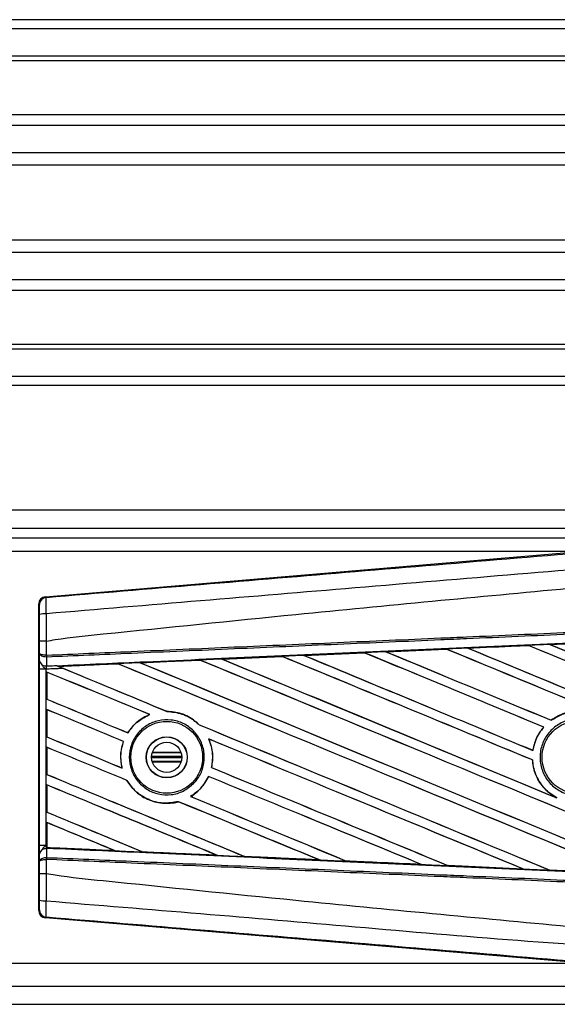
# Model space of a CAD drawing. Header units: millimetres. Extents: x 0 to 465, y 0 to 320.
# Tile 65 of 66: x 447 to 456, y 283 to 299. Entities that reach past the tile are written whole.
import ezdxf

# ---------------------------------------------------------------- set-up
doc = ezdxf.new("R2010")
doc.units = ezdxf.units.MM

msp = doc.modelspace()

# ---------------------------------------------------------------- linework, layer by layer
at = {"color": 7, "linetype": 'Continuous', "lineweight": 25}
for p, q in [((460.965, 298.9814), (178.0359, 298.9814)), ((460.965, 298.8325), (178.0359, 298.8325)), ((460.965, 298.3857), (178.0359, 298.3857)), ((460.965, 298.3098), (178.0359, 298.3098)), ((460.965, 297.4327), (403.4378, 297.4327)), ((460.965, 297.2599), (403.6093, 297.2599)), ((460.965, 296.8149), (403.8676, 296.8149)), ((460.965, 296.6137), (403.9259, 296.6137)), ((460.965, 295.3927), (403.9591, 295.3927)), ((460.965, 295.1915), (403.9591, 295.1915)), ((460.965, 294.7464), (403.9591, 294.7464)), ((460.965, 294.5737), (403.9591, 294.5737)), ((460.965, 293.6966), (403.9591, 293.6966)), ((460.965, 293.6206), (403.9591, 293.6206)), ((460.965, 293.1739), (403.9591, 293.1739)), ((460.965, 293.025), (403.9591, 293.025)), ((460.965, 290.9957), (403.9591, 290.9957)), ((456.87, 290.6979), (403.9591, 290.6979)), ((403.9591, 290.549), (456.721, 290.549)), ((456.401, 290.3256), (433.4166, 290.3256)), ((447.6728, 289.5897), (456.5056, 290.3345)), ((447.5754, 289.4603), (447.5637, 289.471)), ((447.5637, 284.4793), (447.5637, 289.471)), ((447.6728, 289.5897), (447.6845, 289.579)), ((447.5771, 288.6682), (447.5771, 288.8667)), ((447.684, 288.8669), (447.6841, 288.8669)), ((447.6841, 288.8669), (447.6841, 288.6374)), ((455.8817, 288.8125), (456.8709, 288.8562)), ((455.8821, 288.8124), (455.8817, 288.8125)), ((455.8863, 288.8113), (455.8821, 288.8124)), ((447.576, 288.5468), (447.5771, 288.6682)), ((451.8802, 288.6345), (452.8604, 288.6783)), ((452.8604, 288.6783), (452.8614, 288.6778)), ((452.8614, 288.6778), (452.8626, 288.6767)), ((453.2134, 288.694), (454.1971, 288.7378)), ((453.2145, 288.6936), (453.2134, 288.694)), ((454.1977, 288.7375), (453.2145, 288.6936)), ((453.2185, 288.6926), (453.2145, 288.6936)), ((454.1971, 288.7378), (454.1977, 288.7375)), ((454.1977, 288.7375), (454.1989, 288.7363)), ((454.5479, 288.7531), (454.5472, 288.7533)), ((455.5343, 288.7969), (454.5479, 288.7531)), ((454.552, 288.752), (454.5479, 288.7531)), ((455.534, 288.7971), (455.5343, 288.7969)), ((455.5343, 288.7969), (455.5355, 288.7957)), ((447.6915, 288.6058), (447.684, 288.6059)), ((447.6841, 288.6374), (447.6888, 288.6374)), ((447.6915, 288.6058), (447.6903, 288.4624)), ((448.8539, 288.4974), (447.8891, 288.4536)), ((448.8539, 288.4974), (448.855, 288.4963)), ((449.2229, 288.513), (449.2192, 288.5139)), ((450.1895, 288.5577), (450.1906, 288.5567)), ((450.5477, 288.5749), (451.5238, 288.6186)), ((450.554, 288.573), (450.5501, 288.574)), ((451.5238, 288.6186), (451.5253, 288.6179)), ((451.5253, 288.6179), (451.5265, 288.6168)), ((451.8819, 288.6339), (451.8802, 288.6345)), ((451.8858, 288.6329), (451.8819, 288.6339)), ((447.5755, 285.5413), (447.5755, 288.4091)), ((447.6826, 288.4091), (447.5755, 288.4091)), ((447.6826, 288.4091), (447.6826, 285.5413)), ((447.6968, 288.3632), (447.6968, 287.9208)), ((447.6974, 288.3623), (447.6968, 288.3632)), ((447.6974, 287.9213), (447.6974, 288.3623)), ((447.8503, 288.4693), (447.86, 288.4654)), ((447.8927, 288.4527), (447.8891, 288.4536)), ((447.6968, 287.9208), (447.6974, 287.9213)), ((447.6968, 287.7507), (447.6968, 287.3084)), ((447.6974, 287.7498), (447.6968, 287.7507)), ((447.6974, 287.3088), (447.6974, 287.7498)), ((449.6494, 287.7228), (449.648, 287.7241)), ((449.3698, 287.671), (449.3724, 287.6706)), ((455.905, 287.5779), (455.9042, 287.5789)), ((449.0143, 287.3739), (449.0134, 287.375)), ((450.1761, 287.5049), (450.1742, 287.505)), ((455.7837, 287.4681), (455.7854, 287.4681)), ((447.6968, 287.3084), (447.6974, 287.3088)), ((448.9441, 287.2345), (448.9455, 287.2346)), ((450.332, 287.2739), (450.3341, 287.2724)), ((447.6968, 287.1383), (447.6968, 286.6959)), ((447.6974, 287.1373), (447.6968, 287.1383)), ((447.6974, 286.6963), (447.6974, 287.1373)), ((449.8833, 287.0453), (449.4123, 287.0453)), ((449.8799, 287.0558), (449.4157, 287.0558)), ((455.6087, 287.0882), (455.6076, 287.0894)), ((449.8933, 286.9857), (449.4023, 286.9857)), ((449.8933, 286.9646), (449.4023, 286.9646)), ((449.8833, 286.9051), (449.4123, 286.9051)), ((449.8799, 286.8946), (449.4157, 286.8946)), ((455.6001, 286.9316), (455.6014, 286.9317)), ((448.9197, 286.8007), (448.918, 286.8021)), ((450.377, 286.809), (450.3756, 286.8089)), ((447.6968, 286.6959), (447.6974, 286.6963)), ((448.9989, 286.5994), (449.0003, 286.5995)), ((450.3264, 286.6638), (450.3273, 286.6627)), ((447.6968, 286.5258), (447.6968, 286.0834)), ((447.6974, 286.5248), (447.6968, 286.5258)), ((447.6974, 286.0838), (447.6974, 286.5248)), ((449.8391, 286.2528), (449.8401, 286.2517)), ((450.0386, 286.337), (450.0364, 286.3372)), ((455.9957, 286.3153), (455.9795, 286.3227)), ((447.6968, 286.0834), (447.6974, 286.0838)), ((447.6968, 285.9133), (447.6968, 285.5407)), ((447.6974, 285.9123), (447.6968, 285.9133)), ((447.6974, 285.5066), (447.6974, 285.9123)), ((447.6826, 285.5413), (447.5755, 285.5413)), ((447.6826, 285.5413), (447.6968, 285.5407)), ((447.6903, 285.488), (447.6915, 285.3446)), ((447.6966, 285.4877), (447.6903, 285.488)), ((447.6966, 285.4924), (447.6966, 285.4877)), ((447.6968, 285.5407), (447.6968, 285.5031)), ((447.6968, 285.5031), (447.6969, 285.5055)), ((447.6974, 285.5066), (447.6969, 285.5055)), ((447.6969, 285.5055), (448.8049, 285.4552)), ((448.8049, 285.4552), (448.8003, 285.4565)), ((447.5771, 285.2821), (447.576, 285.4035)), ((447.5771, 285.0837), (447.5771, 285.2821)), ((447.6915, 285.3446), (447.684, 285.3444)), ((447.6841, 285.3129), (447.6841, 285.0834)), ((447.6888, 285.3129), (447.6841, 285.3129)), ((449.2585, 285.4358), (449.2599, 285.4346)), ((450.4684, 285.38), (450.4636, 285.3814)), ((450.9144, 285.3611), (450.9158, 285.3599)), ((452.1304, 285.3053), (452.1254, 285.3067)), ((452.1304, 285.3053), (452.1322, 285.3046)), ((452.5698, 285.2868), (452.5713, 285.2855)), ((452.5725, 285.2849), (452.5713, 285.2855)), ((452.5713, 285.2855), (453.7906, 285.231)), ((453.7906, 285.231), (453.7856, 285.2325)), ((453.7906, 285.231), (453.7917, 285.2306)), ((454.2247, 285.2129), (454.2262, 285.2116)), ((454.2269, 285.2113), (454.2262, 285.2116)), ((455.4499, 285.157), (454.2269, 285.2113)), ((455.4493, 285.1572), (455.4442, 285.1587)), ((455.4493, 285.1572), (455.4499, 285.157)), ((455.8792, 285.1394), (455.8807, 285.1381)), ((455.881, 285.1379), (455.8807, 285.1381)), ((457.1067, 285.0837), (455.881, 285.1379)), ((447.6841, 285.0834), (447.684, 285.0834)), ((447.5637, 284.4793), (447.5754, 284.49)), ((447.6845, 284.3713), (447.6728, 284.3606)), ((456.5056, 283.6159), (447.6728, 284.3606)), ((433.4166, 283.6247), (456.401, 283.6247)), ((418.6655, 283.2524), (456.87, 283.2524)), ((418.5787, 282.9546), (460.965, 282.9546))]:
    msp.add_line(p, q, dxfattribs=at)
for centre, radius in [((449.6478, 286.9752), 0.5846), ((456.3488, 286.9752), 0.5922), ((449.6478, 286.9752), 0.335), ((449.6478, 286.9752), 0.3311), ((449.6478, 286.9752), 0.2457)]:
    msp.add_circle(centre, radius, dxfattribs=at)
for centre, radius, start, end in [((447.6945, 289.4603), 0.1191, 94.82433, 179.99539), ((447.6593, 289.0357), 0.2769, 85.09319, 107.31758), ((447.6796, 288.5674), 0.1056, 191.25385, 275.81306), ((448.0137, 288.6205), 0.33, 177.05597, 182.52778), ((448.0213, 288.6499), 0.3327, 182.14324, 187.61854), ((447.6796, 285.3829), 0.1056, 84.18694, 168.74615), ((448.0137, 285.3299), 0.33, 177.47222, 182.94403), ((448.0213, 285.3005), 0.3327, 172.38146, 177.85676), ((447.6593, 284.9147), 0.2769, 252.68242, 274.90681), ((447.6945, 284.4901), 0.1191, 180.00461, 265.17567)]:
    msp.add_arc(centre, radius, start, end, dxfattribs=at)
for centre, major_axis, ratio, start_param, end_param in [((447.6829, 289.471), (-0.0877, 0.0806), 0.9999298, 5.5398822, 7.0264884), ((460.6539, 288.0415), (127.7342, -52.9133), 0.0080625, 4.6783598, 4.7087439), ((460.6539, 286.7906), (127.6605, 5.5755), 0.0174384, 1.5996611, 1.6073895), ((460.6539, 288.0415), (127.6598, -52.8824), 0.0080625, 4.678374, 4.70873), ((460.6539, 286.7906), (127.6605, 5.5755), 0.0174384, 1.6311045, 1.6387719), ((460.6539, 284.2458), (127.7342, -52.9133), 0.0080625, 1.6122595, 1.6351872), ((460.6539, 284.2458), (127.6598, -52.8824), 0.0080625, 1.6122952, 1.635206), ((460.6539, 286.8165), (127.7342, -52.9133), 0.0080625, 4.657446, 4.6785423), ((460.6539, 286.7906), (127.6605, 5.5755), 0.0174384, 1.6206202, 1.6283115), ((460.6539, 286.8165), (127.6598, -52.8824), 0.0080625, 4.657452, 4.6785144), ((460.6539, 284.8582), (127.7342, -52.9133), 0.0080625, 1.5741362, 1.6247061), ((460.6539, 284.8582), (127.6598, -52.8824), 0.0080625, 1.5741362, 1.6247216), ((460.6539, 287.429), (127.7342, -52.9133), 0.0080625, 4.6679028, 4.7087439), ((460.6539, 286.7906), (127.6605, 5.5755), 0.0174384, 1.6101394, 1.6178511), ((460.6539, 287.429), (127.6598, -52.8824), 0.0080625, 4.6679124, 4.70873), ((460.6539, 285.4707), (127.7342, -52.9133), 0.0080625, 1.5811211, 1.6142297), ((460.6539, 285.4707), (127.6598, -52.8824), 0.0080625, 1.5811349, 1.6142408), ((460.6539, 286.7906), (127.6605, 5.5755), 0.0174384, 1.6625911, 1.6701642), ((460.6539, 282.4083), (127.7342, -52.9133), 0.0080625, 1.6019097, 1.6666749), ((460.6539, 282.4083), (127.6598, -52.8824), 0.0080625, 1.6019696, 1.6666926), ((460.6539, 284.9791), (127.7342, -52.9133), 0.0080625, 4.6260612, 4.6913082), ((460.6539, 286.7906), (127.6605, 5.5755), 0.0174384, 1.6520889, 1.6596971), ((460.6539, 284.9791), (127.6598, -52.8824), 0.0080625, 4.6260664, 4.6912803), ((460.6539, 283.0208), (127.7342, -52.9133), 0.0080625, 1.5889473, 1.6561698), ((460.6539, 283.0208), (127.6598, -52.8824), 0.0080625, 1.5889989, 1.6561903), ((460.6539, 285.5916), (127.7342, -52.9133), 0.0080625, 4.6365269, 4.6792527), ((460.6539, 286.7906), (127.6605, 5.5755), 0.0174384, 1.6415937, 1.6492334), ((460.6539, 285.5916), (127.6598, -52.8824), 0.0080625, 4.6365302, 4.6791045), ((460.6539, 283.6333), (127.7342, -52.9133), 0.0080625, 1.6137014, 1.6456745), ((460.6539, 283.6333), (127.6598, -52.8824), 0.0080625, 1.6137346, 1.6456952), ((460.6539, 286.2041), (127.7342, -52.9133), 0.0080625, 4.6469879, 4.676221), ((460.6539, 286.2041), (127.6598, -52.8824), 0.0080625, 4.6469916, 4.676189), ((460.6539, 281.7958), (127.7342, -52.9133), 0.0080625, 1.662571, 1.675749), ((460.6539, 281.7958), (127.6598, -52.8824), 0.0080625, 1.6626432, 1.6758033), ((460.6539, 284.3666), (127.7342, -52.9133), 0.0080625, 4.6155889, 4.6162365), ((460.6539, 284.3666), (127.6598, -52.8824), 0.0080625, 4.6155994, 4.6294087), ((460.6539, 284.3666), (127.7342, -52.9133), 0.0080625, 4.6162365, 4.6294706), ((460.6539, 283.7541), (127.7342, -52.9133), 0.0080625, 4.614116, 4.6244786), ((460.6539, 283.7541), (127.6598, -52.8824), 0.0080625, 4.6140616, 4.6244184), ((460.6539, 281.1834), (127.7342, -52.9133), 0.0080625, 1.6659268, 1.675749), ((460.6539, 281.1834), (127.6598, -52.8824), 0.0080625, 1.6659917, 1.6758033), ((460.6539, 284.3666), (127.7342, -52.9133), 0.0080625, 4.6335933, 4.6783545), ((460.6539, 284.3666), (127.6598, -52.8824), 0.0080625, 4.6335606, 4.6783179), ((460.6539, 283.1417), (127.7342, -52.9133), 0.0080625, 4.614116, 4.6237352), ((460.6539, 283.1417), (127.6598, -52.8824), 0.0080625, 4.6140616, 4.6236682), ((460.6539, 281.7958), (127.7342, -52.9133), 0.0080625, 1.6148882, 1.6550317), ((460.6539, 281.7958), (127.6598, -52.8824), 0.0080625, 1.6149572, 1.6550624), ((460.6539, 280.5709), (127.7342, -52.9133), 0.0080625, 1.6654961, 1.675749), ((460.6539, 280.5709), (127.6598, -52.8824), 0.0080625, 1.665561, 1.6758033), ((460.6539, 283.7541), (127.7342, -52.9133), 0.0080625, 4.6351756, 4.6653921), ((460.6539, 283.7541), (127.6598, -52.8824), 0.0080625, 4.6351392, 4.6653454), ((460.6539, 282.5292), (127.7342, -52.9133), 0.0080625, 4.614116, 4.6394359), ((460.6539, 282.5292), (127.6598, -52.8824), 0.0080625, 4.6140616, 4.6393619), ((460.6539, 281.1834), (127.7342, -52.9133), 0.0080625, 1.6278844, 1.655076), ((460.6539, 281.1834), (127.6598, -52.8824), 0.0080625, 1.627964, 1.6551159), ((460.6539, 279.9584), (127.7342, -52.9133), 0.0080625, 1.6539356, 1.675749), ((460.6539, 279.9584), (127.6598, -52.8824), 0.0080625, 1.6540446, 1.6758033), ((460.6539, 280.5709), (127.7342, -52.9133), 0.0080625, 1.6408998, 1.6589038), ((460.6539, 280.5709), (127.6598, -52.8824), 0.0080625, 1.6409924, 1.6589459), ((460.6539, 283.1417), (127.7342, -52.9133), 0.0080625, 4.6325112, 4.6524197), ((460.6539, 283.1417), (127.6598, -52.8824), 0.0080625, 4.6324797, 4.6523609), ((460.6539, 281.9167), (127.7342, -52.9133), 0.0080625, 4.614116, 4.6264399), ((460.6539, 281.9167), (127.6598, -52.8824), 0.0080625, 4.6140616, 4.6263463), ((460.6539, 279.3459), (127.7342, -52.9133), 0.0080625, 1.6669927, 1.675749), ((460.6539, 279.3459), (127.6598, -52.8824), 0.0080625, 1.6671231, 1.6758033), ((460.6539, 287.1598), (127.6605, -5.5755), 0.0174384, 4.6114834, 4.6201637), ((460.6539, 287.1598), (127.6605, -5.5755), 0.0174384, 4.6237681, 4.6332421), ((460.6539, 287.1598), (127.6605, -5.5755), 0.0174384, 4.6367837, 4.6462943), ((460.6539, 287.1598), (127.6605, -5.5755), 0.0174384, 4.6497827, 4.6593227), ((460.6539, 287.1598), (127.6605, -5.5755), 0.0174384, 4.6627672, 4.6723296), ((460.6539, 287.1598), (127.6605, -5.5755), 0.0174384, 4.6757396, 4.6853172), ((447.6829, 284.4794), (-0.0877, -0.0806), 0.9999298, 5.5398822, 7.0264884)]:
    msp.add_ellipse(centre, major_axis=major_axis, ratio=ratio, start_param=start_param, end_param=end_param, dxfattribs=at)
for points, knots in [([(447.6845, 289.579), (449.3595, 289.7189), (451.9111, 289.932), (455.3494, 290.2204), (457.9889, 290.4422), (459.7494, 290.5906), (460.6295, 290.6647)], [0, 0, 0, 0, 0.3890527, 0.5926729, 0.7963808, 1, 1, 1, 1]), ([(460.6518, 290.3993), (460.6518, 290.3993), (459.7697, 290.3254), (458.0053, 290.1761), (455.3597, 289.9541), (451.9155, 289.6651), (449.3599, 289.4516), (447.683, 289.3116)], [0, 0, 0, 0, 0.0000007, 0.2037107, 0.4074721, 0.6112331, 1, 1, 1, 1]), ([(447.6841, 288.8669), (447.7342, 288.875), (448.0429, 288.9245), (449.3974, 289.0624), (452.1803, 289.3498), (456.1955, 289.7279), (459.1672, 290.0028), (460.6539, 290.1403)], [0, 0, 0, 0, 0.01170126, 0.07220884, 0.31419353, 0.65688711, 1, 1, 1, 1]), ([(447.5769, 289.3001), (447.5769, 289.3067), (447.5769, 289.3331), (447.5767, 289.3772), (447.5764, 289.4227), (447.5759, 289.4539), (447.5755, 289.4582), (447.5754, 289.4603)], [0, 0, 0, 0, 0.077747, 0.3068364, 0.5369565, 0.7685092, 1, 1, 1, 1]), ([(447.6845, 289.579), (447.6834, 289.5753), (447.6813, 289.568), (447.6799, 289.5158), (447.6801, 289.4399), (447.6815, 289.3665), (447.6827, 289.3227), (447.683, 289.3116)], [0, 0, 0, 0, 0.2310896, 0.4626691, 0.6930315, 0.9222733, 1, 1, 1, 1]), ([(447.5771, 288.8667), (447.5771, 288.9048), (447.5771, 289.0495), (447.577, 289.1938), (447.5769, 289.3001)], [0, 0, 0, 0, 0.2634259, 1, 1, 1, 1]), ([(447.683, 289.3116), (447.6833, 289.2026), (447.6837, 289.0546), (447.684, 288.9061), (447.684, 288.8669)], [0, 0, 0, 0, 0.7361158, 1, 1, 1, 1]), ([(447.6888, 288.6374), (448.1489, 288.6575), (449.167, 288.7019), (450.746, 288.7707), (452.4252, 288.844), (453.6859, 288.8989), (454.9468, 288.9539), (456.2076, 289.0089), (458.2497, 289.0979), (459.7319, 289.1626), (460.6531, 289.2027)], [0, 0, 0, 0, 0.1067875, 0.2363437, 0.3660006, 0.49568, 0.5280684, 0.6576246, 0.7871807, 1, 1, 1, 1]), ([(460.6545, 289.1711), (459.7333, 289.131), (458.2514, 289.0663), (456.2094, 288.9773), (454.9487, 288.9223), (453.688, 288.8673), (452.4274, 288.8123), (450.7483, 288.7391), (449.1696, 288.6702), (448.1515, 288.6258), (447.6915, 288.6058)], [0, 0, 0, 0, 0.2128192, 0.3423754, 0.4719315, 0.5043199, 0.6339993, 0.7636563, 0.8932125, 1, 1, 1, 1]), ([(447.86, 288.4654), (448.3419, 288.4873), (449.4797, 288.5389), (450.9478, 288.6051), (452.5914, 288.6789), (454.2364, 288.7524), (456.212, 288.8401), (458.1887, 288.9274), (459.6717, 288.9924), (460.4956, 289.0284), (460.6604, 289.0356)], [0, 0, 0, 0, 0.1133009, 0.26751, 0.3446127, 0.4988218, 0.6530308, 0.8072398, 0.9614489, 1, 1, 1, 1]), ([(447.684, 288.8669), (447.6709, 288.8669), (447.6445, 288.8669), (447.6111, 288.8669), (447.5872, 288.8668), (447.578, 288.8667), (447.5773, 288.8667), (447.5771, 288.8667)], [0, 0, 0, 0, 0.2310628, 0.4621255, 0.6931886, 0.9283933, 1, 1, 1, 1]), ([(455.8817, 288.8125), (455.8595, 288.8115), (455.7435, 288.8064), (455.6276, 288.8012), (455.534, 288.7971)], [0, 0, 0, 0, 0.1920833, 1, 1, 1, 1]), ([(456.8711, 288.8561), (456.652, 288.8464), (456.3223, 288.8319), (455.9927, 288.8173), (455.8821, 288.8124)], [0, 0, 0, 0, 0.66456918, 1, 1, 1, 1]), ([(447.6841, 288.6374), (447.6716, 288.6381), (447.6466, 288.6394), (447.6145, 288.6452), (447.5902, 288.6531), (447.5791, 288.6612), (447.5772, 288.6664), (447.5771, 288.6681), (447.5771, 288.6682)], [0, 0, 0, 0, 0.2164201, 0.4299321, 0.6491465, 0.8823001, 0.9946844, 1, 1, 1, 1]), ([(447.684, 288.6059), (447.6714, 288.6073), (447.6465, 288.61), (447.6144, 288.6216), (447.5902, 288.6377), (447.5791, 288.654), (447.5772, 288.6645), (447.5771, 288.6681), (447.5771, 288.6682)], [0, 0, 0, 0, 0.2164201, 0.4299321, 0.6491465, 0.8823001, 0.9946844, 1, 1, 1, 1]), ([(452.8614, 288.6778), (452.6627, 288.6689), (452.3361, 288.6543), (452.0097, 288.6397), (451.8819, 288.6339)], [0, 0, 0, 0, 0.60839948, 1, 1, 1, 1]), ([(453.2134, 288.694), (453.1911, 288.693), (453.076, 288.6879), (452.9583, 288.6826), (452.8629, 288.6784), (452.8604, 288.6783)], [0, 0, 0, 0, 0.1891642, 0.9787735, 1, 1, 1, 1]), ([(454.5472, 288.7533), (454.525, 288.7523), (454.4083, 288.7471), (454.2916, 288.742), (454.1971, 288.7378)], [0, 0, 0, 0, 0.1907829, 1, 1, 1, 1]), ([(454.5472, 288.7533), (454.8162, 288.7653), (455.1451, 288.7799), (455.474, 288.7944), (455.534, 288.7971)], [0, 0, 0, 0, 0.8178524, 1, 1, 1, 1]), ([(447.5755, 288.4091), (447.5755, 288.4345), (447.5756, 288.4817), (447.5758, 288.5257), (447.576, 288.544), (447.576, 288.5468)], [0, 0, 0, 0, 0.4977123, 0.9237782, 1, 1, 1, 1]), ([(447.8839, 288.4556), (447.9992, 288.4608), (448.3213, 288.4752), (448.6435, 288.4897), (448.8504, 288.4989)], [0, 0, 0, 0, 0.3579755, 1, 1, 1, 1]), ([(449.2156, 288.5153), (449.1934, 288.5143), (449.0822, 288.5093), (448.9605, 288.5039), (448.861, 288.4994), (448.8504, 288.4989)], [0, 0, 0, 0, 0.1825482, 0.9127414, 1, 1, 1, 1]), ([(448.8504, 288.4989), (448.8515, 288.4984), (448.8534, 288.4976), (448.8538, 288.4974), (448.8539, 288.4974)], [0, 0, 0, 0, 0.5769873, 1, 1, 1, 1]), ([(449.2156, 288.5153), (449.361, 288.5218), (449.6848, 288.5363), (450.0087, 288.5508), (450.1871, 288.5588)], [0, 0, 0, 0, 0.4492129, 1, 1, 1, 1]), ([(449.2192, 288.5139), (449.2188, 288.514), (449.2182, 288.5142), (449.2163, 288.515), (449.2156, 288.5153)], [0, 0, 0, 0, 0.615701, 1, 1, 1, 1]), ([(450.1895, 288.5577), (449.8961, 288.5445), (449.5726, 288.5299), (449.2493, 288.5153), (449.2192, 288.5139)], [0, 0, 0, 0, 0.90702251, 1, 1, 1, 1]), ([(450.5477, 288.5749), (450.5254, 288.574), (450.4052, 288.5686), (450.2851, 288.5632), (450.1871, 288.5588)], [0, 0, 0, 0, 0.18503, 1, 1, 1, 1]), ([(450.1871, 288.5588), (450.188, 288.5584), (450.1892, 288.5579), (450.1894, 288.5578), (450.1895, 288.5577)], [0, 0, 0, 0, 0.6973497, 1, 1, 1, 1]), ([(450.5501, 288.574), (450.5498, 288.5741), (450.5493, 288.5743), (450.548, 288.5748), (450.5477, 288.5749)], [0, 0, 0, 0, 0.748666, 1, 1, 1, 1]), ([(451.5253, 288.6179), (451.4434, 288.6142), (451.1182, 288.5996), (450.7932, 288.585), (450.5501, 288.574)], [0, 0, 0, 0, 0.25203707, 1, 1, 1, 1]), ([(451.8802, 288.6345), (451.858, 288.6335), (451.7392, 288.6282), (451.6204, 288.6229), (451.5238, 288.6186)], [0, 0, 0, 0, 0.1872412, 1, 1, 1, 1]), ([(447.6213, 288.4671), (447.6327, 288.4546), (447.6516, 288.434), (447.6735, 288.4163), (447.6823, 288.4092), (447.6826, 288.4091)], [0, 0, 0, 0, 0.5998185, 0.9900583, 1, 1, 1, 1]), ([(447.6903, 288.4624), (447.69, 288.4613), (447.6883, 288.4542), (447.6854, 288.4386), (447.6834, 288.4205), (447.6827, 288.4106), (447.6826, 288.4091)], [0, 0, 0, 0, 0.0771068, 0.5053181, 0.9215233, 1, 1, 1, 1]), ([(447.9662, 288.4214), (447.8881, 288.418), (447.7935, 288.4139), (447.6989, 288.4098), (447.6826, 288.4091)], [0, 0, 0, 0, 0.8265638, 1, 1, 1, 1]), ([(447.6903, 288.4624), (447.7026, 288.4629), (447.756, 288.4652), (447.8093, 288.4676), (447.8503, 288.4693)], [0, 0, 0, 0, 0.231001, 1, 1, 1, 1]), ([(447.8503, 288.4693), (447.8757, 288.4589), (447.9141, 288.4431), (447.953, 288.4269), (447.9662, 288.4214)], [0, 0, 0, 0, 0.66087316, 1, 1, 1, 1]), ([(447.8839, 288.4556), (447.8799, 288.4572), (447.8727, 288.4602), (447.8638, 288.4638), (447.86, 288.4654)], [0, 0, 0, 0, 0.5670555, 1, 1, 1, 1]), ([(447.8891, 288.4536), (447.8887, 288.4537), (447.888, 288.454), (447.8852, 288.4551), (447.8839, 288.4556)], [0, 0, 0, 0, 0.5174533, 1, 1, 1, 1]), ([(450.1761, 287.5049), (450.1536, 287.5257), (450.0696, 287.6033), (449.893, 287.7003), (449.7286, 287.7162), (449.648, 287.7241)], [0, 0, 0, 0, 0.1573825, 0.5868292, 1, 1, 1, 1]), ([(449.6494, 287.7228), (449.733, 287.7142), (449.9008, 287.697), (450.0746, 287.5977), (450.1551, 287.5227), (450.1742, 287.505)], [0, 0, 0, 0, 0.431457, 0.865462, 1, 1, 1, 1]), ([(457.0893, 287.0876), (457.0861, 287.1063), (457.0682, 287.2075), (456.9936, 287.3833), (456.8228, 287.5738), (456.5976, 287.6973), (456.3454, 287.7382), (456.1013, 287.6994), (455.9667, 287.6171), (455.9042, 287.5789)], [0, 0, 0, 0, 0.037003, 0.2010348, 0.3650919, 0.5292097, 0.6934103, 0.8576873, 1, 1, 1, 1]), ([(455.905, 287.5779), (455.9611, 287.6127), (456.0886, 287.6921), (456.324, 287.7366), (456.577, 287.7027), (456.8054, 287.5856), (456.9811, 287.4), (457.0636, 287.2202), (457.0834, 287.1127), (457.0881, 287.0875)], [0, 0, 0, 0, 0.1286936, 0.2929509, 0.4572451, 0.621517, 0.7857166, 0.9498324, 1, 1, 1, 1]), ([(449.3698, 287.671), (449.2995, 287.6363), (449.1573, 287.5661), (449.0617, 287.4391), (449.0134, 287.375)], [0, 0, 0, 0, 0.4947316, 1, 1, 1, 1]), ([(449.0143, 287.3739), (449.0654, 287.4413), (449.162, 287.5685), (449.3051, 287.638), (449.3724, 287.6706)], [0, 0, 0, 0, 0.5295417, 1, 1, 1, 1]), ([(450.0837, 286.5464), (450.0306, 286.5021), (449.9243, 286.4136), (449.7207, 286.3574), (449.5123, 286.3676), (449.3182, 286.4476), (449.1618, 286.5872), (449.0607, 286.7707), (449.0263, 286.9767), (449.0617, 287.1821), (449.1628, 287.3642), (449.3184, 287.5028), (449.5115, 287.5824), (449.7205, 287.5936), (449.9218, 287.5347), (450.0921, 287.4123), (450.2119, 287.2405), (450.2681, 287.0389), (450.2538, 286.8313), (450.1843, 286.6618), (450.1116, 286.5784), (450.0837, 286.5464)], [0, 0, 0, 0, 0.053804, 0.1076031, 0.1615183, 0.2155014, 0.269422, 0.323168, 0.3767051, 0.4301008, 0.4834934, 0.5370217, 0.5907565, 0.6446694, 0.6986525, 0.7525749, 0.8063418, 0.8599294, 0.9133852, 0.9668046, 1, 1, 1, 1]), ([(456.7891, 286.5307), (456.7343, 286.4861), (456.6246, 286.397), (456.4157, 286.3419), (456.2028, 286.3546), (456.0054, 286.4384), (455.8471, 286.5824), (455.7454, 286.7708), (455.7118, 286.9822), (455.75, 287.1927), (455.8557, 287.3786), (456.0169, 287.5192), (456.2157, 287.5985), (456.4296, 287.6075), (456.6345, 287.5452), (456.8071, 287.4185), (456.928, 287.2419), (456.9838, 287.0351), (456.9674, 286.8223), (456.8943, 286.6486), (456.8184, 286.5635), (456.7891, 286.5307)], [0, 0, 0, 0, 0.0537008, 0.107401, 0.161118, 0.214849, 0.268575, 0.3222758, 0.3759418, 0.429583, 0.4832243, 0.5368906, 0.5905915, 0.6443177, 0.6980486, 0.7517655, 0.8054595, 0.8591318, 0.9127903, 0.9664454, 1, 1, 1, 1]), ([(455.7837, 287.4681), (455.7583, 287.4359), (455.6809, 287.3377), (455.6275, 287.203), (455.6103, 287.1049), (455.6076, 287.0894)], [0, 0, 0, 0, 0.2914904, 0.8881008, 1, 1, 1, 1]), ([(455.6087, 287.0882), (455.6286, 287.1701), (455.6623, 287.3093), (455.7495, 287.4218), (455.7854, 287.4681)], [0, 0, 0, 0, 0.5886716, 1, 1, 1, 1]), ([(448.9441, 287.2345), (448.9328, 287.1992), (448.8963, 287.0841), (448.8912, 286.9336), (448.913, 286.8269), (448.918, 286.8021)], [0, 0, 0, 0, 0.2539841, 0.8264322, 1, 1, 1, 1]), ([(448.9197, 286.8007), (448.9072, 286.8832), (448.8849, 287.0303), (448.927, 287.1723), (448.9455, 287.2346)], [0, 0, 0, 0, 0.5610233, 1, 1, 1, 1]), ([(450.332, 287.2739), (450.3587, 287.195), (450.41, 287.0432), (450.3867, 286.8848), (450.3756, 286.8089)], [0, 0, 0, 0, 0.52038905, 1, 1, 1, 1]), ([(450.377, 286.809), (450.3826, 286.8393), (450.4037, 286.9518), (450.3931, 287.1136), (450.349, 287.2322), (450.3341, 287.2724)], [0, 0, 0, 0, 0.1960692, 0.727723, 1, 1, 1, 1]), ([(455.6001, 286.9316), (455.6013, 286.9159), (455.6091, 286.8166), (455.6641, 286.638), (455.801, 286.4426), (455.9252, 286.3592), (455.9795, 286.3227)], [0, 0, 0, 0, 0.0633447, 0.4007335, 0.7381907, 1, 1, 1, 1]), ([(455.9957, 286.3153), (455.952, 286.3422), (455.8368, 286.4131), (455.6942, 286.5856), (455.617, 286.7779), (455.605, 286.8966), (455.6014, 286.9317)], [0, 0, 0, 0, 0.2012869, 0.5312186, 0.8609815, 1, 1, 1, 1]), ([(448.9989, 286.5994), (449.0385, 286.5423), (449.1263, 286.416), (449.3291, 286.282), (449.5753, 286.2151), (449.7509, 286.2284), (449.8362, 286.2507), (449.8401, 286.2517)], [0, 0, 0, 0, 0.2124905, 0.4699569, 0.7284596, 0.9876644, 1, 1, 1, 1]), ([(449.8391, 286.2528), (449.7557, 286.2391), (449.5886, 286.2117), (449.3397, 286.2794), (449.1322, 286.4112), (449.0419, 286.5401), (449.0003, 286.5995)], [0, 0, 0, 0, 0.2586156, 0.5182547, 0.7778659, 1, 1, 1, 1]), ([(450.3264, 286.6638), (450.2849, 286.5906), (450.2111, 286.4604), (450.0895, 286.3747), (450.0364, 286.3372)], [0, 0, 0, 0, 0.5628369, 1, 1, 1, 1]), ([(450.0386, 286.337), (450.0456, 286.3414), (450.0976, 286.3741), (450.2099, 286.4673), (450.2908, 286.5837), (450.3266, 286.6612), (450.3273, 286.6627)], [0, 0, 0, 0, 0.05665864, 0.41860581, 0.98857398, 1, 1, 1, 1]), ([(447.576, 285.4035), (447.5759, 285.4235), (447.5756, 285.4607), (447.5755, 285.5121), (447.5755, 285.5376), (447.5755, 285.5413)], [0, 0, 0, 0, 0.4975078, 0.9271867, 1, 1, 1, 1]), ([(447.6826, 285.5413), (447.6823, 285.5411), (447.6735, 285.5341), (447.6516, 285.5164), (447.6327, 285.4957), (447.6213, 285.4832)], [0, 0, 0, 0, 0.0099417, 0.4001815, 1, 1, 1, 1]), ([(447.6826, 285.5413), (447.6827, 285.5399), (447.6834, 285.53), (447.6855, 285.51), (447.6886, 285.4957), (447.6903, 285.488)], [0, 0, 0, 0, 0.0718682, 0.4987863, 1, 1, 1, 1]), ([(447.6968, 285.5407), (447.6967, 285.5309), (447.6967, 285.5127), (447.6966, 285.4958), (447.6966, 285.4888), (447.6966, 285.4877)], [0, 0, 0, 0, 0.4979723, 0.9247743, 1, 1, 1, 1]), ([(447.6966, 285.4924), (447.6966, 285.4956), (447.6967, 285.5), (447.6967, 285.5024), (447.6968, 285.5031)], [0, 0, 0, 0, 0.7081808, 1, 1, 1, 1]), ([(460.6604, 284.9147), (460.4956, 284.9219), (459.6717, 284.9579), (458.1887, 285.023), (456.212, 285.1102), (454.2364, 285.198), (452.5914, 285.2715), (450.9478, 285.3453), (449.4251, 285.4139), (448.2329, 285.468), (447.6966, 285.4924)], [0, 0, 0, 0, 0.0380636, 0.1903223, 0.342581, 0.4948397, 0.6470984, 0.723226, 0.8754847, 1, 1, 1, 1]), ([(448.8099, 285.4532), (448.6695, 285.4595), (448.3689, 285.473), (447.9978, 285.4896), (447.7673, 285.5), (447.6968, 285.5031)], [0, 0, 0, 0, 0.3784171, 0.8098591, 1, 1, 1, 1]), ([(448.8049, 285.4552), (448.8054, 285.455), (448.8063, 285.4547), (448.8088, 285.4537), (448.8099, 285.4532)], [0, 0, 0, 0, 0.5548092, 1, 1, 1, 1]), ([(448.8099, 285.4532), (448.8322, 285.4522), (448.9433, 285.4473), (449.0946, 285.4405), (449.2236, 285.4347), (449.2638, 285.4329)], [0, 0, 0, 0, 0.1469211, 0.7346058, 1, 1, 1, 1]), ([(447.5771, 285.2821), (447.5771, 285.2823), (447.5772, 285.2858), (447.5791, 285.2963), (447.5902, 285.3127), (447.6144, 285.3287), (447.6465, 285.3403), (447.6714, 285.3431), (447.684, 285.3444)], [0, 0, 0, 0, 0.0053156, 0.1176999, 0.3508535, 0.5700679, 0.7835799, 1, 1, 1, 1]), ([(447.5771, 285.2821), (447.5771, 285.2822), (447.5772, 285.2839), (447.5791, 285.2891), (447.5902, 285.2972), (447.6145, 285.3052), (447.6466, 285.3109), (447.6716, 285.3122), (447.6841, 285.3129)], [0, 0, 0, 0, 0.0053156, 0.1176999, 0.3508535, 0.5700679, 0.7835799, 1, 1, 1, 1]), ([(460.6531, 284.7476), (459.7319, 284.7878), (458.2497, 284.8524), (456.2076, 284.9415), (454.9468, 284.9964), (453.6859, 285.0514), (452.4252, 285.1064), (450.746, 285.1796), (449.167, 285.2485), (448.1489, 285.2929), (447.6888, 285.3129)], [0, 0, 0, 0, 0.2128192, 0.3423754, 0.4719316, 0.50432, 0.6339994, 0.7636564, 0.8932125, 1, 1, 1, 1]), ([(447.6915, 285.3446), (448.1515, 285.3245), (449.1696, 285.2801), (450.7483, 285.2113), (452.4274, 285.138), (453.688, 285.0831), (454.9487, 285.0281), (456.2094, 284.9731), (458.2514, 284.884), (459.7333, 284.8194), (460.6545, 284.7792)], [0, 0, 0, 0, 0.1067875, 0.2363437, 0.3660007, 0.4956801, 0.5280685, 0.6576247, 0.7871808, 1, 1, 1, 1]), ([(449.2638, 285.4329), (449.2626, 285.4334), (449.2606, 285.4343), (449.2601, 285.4345), (449.2599, 285.4346)], [0, 0, 0, 0, 0.5692261, 1, 1, 1, 1]), ([(449.2599, 285.4346), (449.2764, 285.4339), (449.6791, 285.4156), (450.082, 285.3975), (450.4684, 285.38)], [0, 0, 0, 0, 0.040966, 1, 1, 1, 1]), ([(450.4716, 285.3788), (450.3483, 285.3843), (450.0915, 285.3958), (449.6954, 285.4136), (449.4161, 285.4261), (449.2703, 285.4326), (449.2638, 285.4329)], [0, 0, 0, 0, 0.3060679, 0.6376123, 0.9838287, 1, 1, 1, 1]), ([(450.4684, 285.38), (450.4688, 285.3799), (450.4694, 285.3797), (450.471, 285.379), (450.4716, 285.3788)], [0, 0, 0, 0, 0.6753525, 1, 1, 1, 1]), ([(450.4716, 285.3788), (450.4938, 285.3778), (450.605, 285.3728), (450.7539, 285.3662), (450.8805, 285.3605), (450.9181, 285.3588)], [0, 0, 0, 0, 0.1494253, 0.747127, 1, 1, 1, 1]), ([(450.9181, 285.3588), (450.9173, 285.3592), (450.9161, 285.3597), (450.9159, 285.3598), (450.9158, 285.3599)], [0, 0, 0, 0, 0.6976298, 1, 1, 1, 1]), ([(450.9158, 285.3599), (451.037, 285.3544), (451.4417, 285.3362), (451.8467, 285.318), (452.1304, 285.3053)], [0, 0, 0, 0, 0.2994906, 1, 1, 1, 1]), ([(452.1322, 285.3046), (452.0471, 285.3084), (451.8527, 285.3171), (451.5448, 285.3308), (451.2253, 285.3451), (451.015, 285.3545), (450.9181, 285.3588)], [0, 0, 0, 0, 0.2103832, 0.4801439, 0.7606264, 1, 1, 1, 1]), ([(452.1322, 285.3046), (452.1545, 285.3036), (452.2657, 285.2986), (452.4125, 285.2921), (452.537, 285.2865), (452.5725, 285.2849)], [0, 0, 0, 0, 0.15162012, 0.75810089, 1, 1, 1, 1]), ([(453.7917, 285.2306), (453.5509, 285.2413), (453.2163, 285.2562), (452.8099, 285.2743), (452.6443, 285.2817), (452.5725, 285.2849)], [0, 0, 0, 0, 0.5923667, 0.823393, 1, 1, 1, 1]), ([(453.7917, 285.2306), (453.814, 285.2296), (453.9253, 285.2247), (454.0703, 285.2182), (454.1932, 285.2128), (454.2269, 285.2113)], [0, 0, 0, 0, 0.1534731, 0.767366, 1, 1, 1, 1]), ([(454.2262, 285.2116), (454.2304, 285.2114), (454.638, 285.1932), (455.0458, 285.1751), (455.4493, 285.1572)], [0, 0, 0, 0, 0.0102907, 1, 1, 1, 1]), ([(455.4499, 285.157), (455.4722, 285.156), (455.5835, 285.1511), (455.7272, 285.1447), (455.8487, 285.1393), (455.881, 285.1379)], [0, 0, 0, 0, 0.1549567, 0.7747838, 1, 1, 1, 1]), ([(455.8807, 285.1381), (455.9917, 285.1331), (456.4003, 285.115), (456.8089, 285.097), (457.1064, 285.0838)], [0, 0, 0, 0, 0.2718129, 1, 1, 1, 1]), ([(447.5769, 284.6503), (447.577, 284.7566), (447.5771, 284.9009), (447.5771, 285.0456), (447.5771, 285.0837)], [0, 0, 0, 0, 0.7365741, 1, 1, 1, 1]), ([(447.5771, 285.0837), (447.5773, 285.0837), (447.578, 285.0836), (447.5872, 285.0836), (447.6111, 285.0835), (447.6445, 285.0834), (447.6709, 285.0834), (447.684, 285.0834)], [0, 0, 0, 0, 0.0716067, 0.3068114, 0.5378745, 0.7689372, 1, 1, 1, 1]), ([(447.684, 285.0834), (447.684, 285.0442), (447.6837, 284.8958), (447.6833, 284.7477), (447.683, 284.6387)], [0, 0, 0, 0, 0.2638842, 1, 1, 1, 1]), ([(447.6841, 285.0834), (447.7342, 285.0754), (448.0429, 285.0258), (449.3974, 284.8879), (452.1803, 284.6006), (456.1955, 284.2224), (459.1672, 283.9475), (460.6539, 283.81)], [0, 0, 0, 0, 0.0117013, 0.0722088, 0.3141935, 0.6568871, 1, 1, 1, 1]), ([(447.5754, 284.49), (447.5754, 284.4904), (447.5757, 284.4916), (447.5761, 284.5058), (447.5765, 284.5414), (447.5768, 284.5913), (447.5769, 284.6306), (447.5769, 284.6503)], [0, 0, 0, 0, 0.08210774, 0.31165455, 0.54070711, 0.77036972, 1, 1, 1, 1]), ([(447.683, 284.6387), (447.6822, 284.606), (447.6805, 284.5405), (447.6798, 284.4575), (447.6807, 284.398), (447.6826, 284.3741), (447.6841, 284.3719), (447.6845, 284.3713)], [0, 0, 0, 0, 0.2296881, 0.4595969, 0.6887793, 0.9180889, 1, 1, 1, 1]), ([(447.683, 284.6387), (449.3599, 284.5017), (451.9157, 284.2928), (455.3595, 283.982), (458.0061, 283.8291), (459.7678, 283.5065), (460.6518, 283.551), (460.6518, 283.551)], [0, 0, 0, 0, 0.3887669, 0.5925279, 0.7962893, 0.9999993, 1, 1, 1, 1]), ([(460.6296, 283.2856), (459.7495, 283.3598), (457.9893, 283.5081), (455.3498, 283.7299), (451.9115, 284.0183), (449.3595, 284.2314), (447.6845, 284.3713)], [0, 0, 0, 0, 0.2036202, 0.4072406, 0.6109477, 1, 1, 1, 1])]:
    msp.add_open_spline(points, degree=3, knots=knots, dxfattribs=at)

doc.saveas('drawing.dxf')
